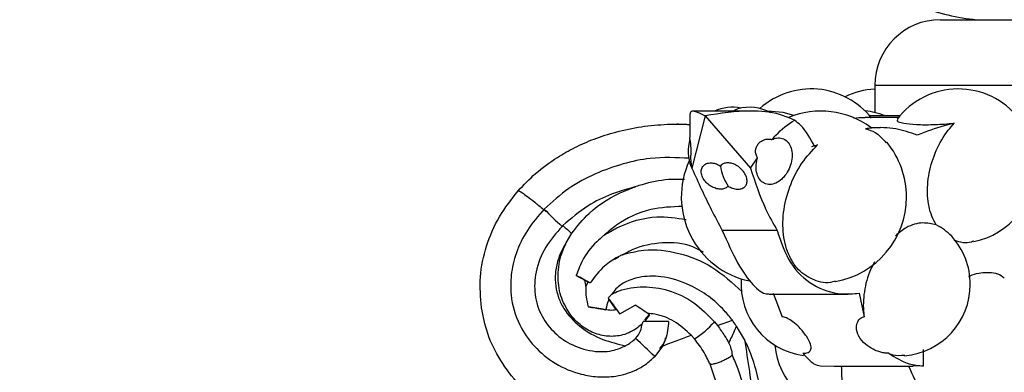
# Model space of a CAD drawing. Header units: millimetres. Extents: x 65 to 121, y 64 to 185.
# Tile 80 of 175: x 72.87 to 76.62, y 127.24 to 128.58. Entities that reach past the tile are written whole.
import ezdxf

# ---------------------------------------------------------------- set-up
doc = ezdxf.new("R2010")
doc.units = ezdxf.units.MM

msp = doc.modelspace()

# ---------------------------------------------------------------- linework, layer by layer
at = {"color": 7, "linetype": 'Continuous', "lineweight": 25}
for p, q in [((76.37689, 128.57587), (77.07489, 128.57587)), ((76.12689, 128.32587), (76.12689, 128.22299)), ((75.42352, 128.2182), (75.42352, 128.12862)), ((75.4818, 128.21086), (75.43104, 128.01121)), ((75.65335, 128.2287), (75.43124, 128.2287)), ((75.4818, 128.21086), (75.6542, 128.01121)), ((76.21635, 128.2036), (76.09075, 128.2036)), ((76.22167, 128.21), (76.10798, 128.21)), ((75.37979, 128.17901), (75.37366, 128.17901)), ((76.1486, 128.16531), (76.11008, 128.16531)), ((75.42358, 128.12043), (75.42358, 128.12862)), ((75.88755, 128.09359), (75.90953, 128.09979)), ((75.90953, 128.09979), (75.89808, 128.09359)), ((75.43104, 128.01121), (75.42727, 128.05104)), ((75.6542, 128.01121), (75.6811, 128.05104)), ((74.94036, 127.79322), (74.93733, 127.79018)), ((74.95327, 127.72799), (74.97415, 127.7642)), ((75.75565, 127.77481), (75.54676, 127.77481)), ((75.08129, 127.74193), (75.0864, 127.74657)), ((75.02294, 127.58598), (75.02756, 127.56035)), ((75.03722, 127.57832), (75.02294, 127.58598)), ((75.72453, 127.53291), (76.02524, 127.53291)), ((75.74035, 127.53604), (75.77521, 127.4469)), ((76.06743, 127.53604), (76.08675, 127.4469)), ((75.14363, 127.47467), (75.1158, 127.513)), ((75.15753, 127.4575), (75.21544, 127.49084)), ((75.27006, 127.45434), (75.25076, 127.42915)), ((75.25267, 127.43512), (75.26948, 127.45495)), ((75.34239, 127.42915), (75.24659, 127.42915)), ((75.51741, 127.42364), (75.51615, 127.4253)), ((75.51713, 127.42744), (75.52883, 127.41295)), ((75.52883, 127.41295), (75.58516, 127.43334)), ((75.44067, 127.363), (75.42853, 127.37666)), ((75.63123, 127.35973), (75.60124, 127.41073)), ((75.44161, 127.36451), (75.4427, 127.36356)), ((75.3189, 127.33533), (75.28977, 127.29624)), ((76.3118, 127.25959), (76.31175, 127.32247)), ((75.92006, 127.25959), (75.97261, 127.25943)), ((75.97261, 127.25939), (76.27298, 127.25939)), ((76.3118, 127.25959), (76.27298, 127.25943))]:
    msp.add_line(p, q, dxfattribs=at)
at = {"color": 1, "linetype": 'Continuous', "lineweight": 25}
msp.add_line((77.29023, 128.32587), (76.12689, 128.32587), dxfattribs=at)
at = {"color": 7, "linetype": 'Continuous', "lineweight": 25, "flags": 128}
for points in [[(75.58888, 128.2287), (75.59906, 128.23462), (75.606, 128.23711)], [(75.81934, 128.21206), (75.77837, 128.22263), (75.71864, 128.22836)]]:
    msp.add_lwpolyline(points, dxfattribs=at)
at = {"color": 7, "linetype": 'Continuous', "lineweight": 25}
for centre, radius, start, end in [((76.60119, 129.43921), 0.8677, 249.62577, 264.25877), ((76.37689, 128.32587), 0.25, 90, 180), ((75.88515, 128.01954), 0.29314, 38.44548, 131.75457), ((76.14253, 128.01954), 0.29314, 93.05723, 116.04063), ((76.4445, 128.01954), 0.29314, 38.14437, 142.60247), ((75.58467, 128.07558), 0.16744, 78.7314, 113.86906), ((75.65011, 128.07558), 0.16744, 61.21251, 105.27133), ((75.92121, 127.90197), 0.32639, 54.21397, 111.92565), ((76.0577, 127.92686), 0.3041, 68.6009, 83.90757), ((75.58467, 128.07558), 0.16744, 164.05427, 200.69972), ((75.92121, 127.90197), 0.32639, 0, 39.59202), ((75.71748, 127.90197), 0.32639, 155.17022, 258.05154), ((75.73342, 128.05043), 0.19629, 189.00841, 213.14346), ((76.4445, 128.01954), 0.29314, 281.66769, 0), ((75.92121, 127.90197), 0.32639, 279.74368, 0), ((76.24488, 127.57631), 0.24826, 45.29873, 62.18466), ((76.21792, 127.56979), 0.27224, 0, 42.22968), ((74.12005, 125.94179), 1.87663, 60.49667, 62.32364), ((75.8907, 127.56979), 0.27224, 175.59438, 262.59876), ((76.21792, 127.56979), 0.27224, 274.77999, 0), ((74.12469, 126.74305), 1.25587, 34.67304, 38.09049), ((74.70346, 126.66476), 0.97187, 54.33602, 58.21069), ((74.31439, 123.1496), 4.39507, 79.6782, 80.53706), ((75.27007, 127.45437), 0.0000295, 256.56102, 338.5446), ((75.28411, 127.62632), 0.30635, 300.73466, 319.51944), ((69.79948, 121.50456), 7.9804, 46.53018, 47.246368), ((76.0225, 127.36297), 0.27686, 185.01948, 266.62311), ((76.46836, 127.36297), 0.27686, 267.62179, 0)]:
    msp.add_arc(centre, radius, start, end, dxfattribs=at)
at = {"color": 1, "linetype": 'Continuous', "lineweight": 25}
msp.add_arc((75.74517, 128.6839), 1.20472, 223.40662, 227.88945, dxfattribs=at)
at = {"color": 7, "linetype": 'Continuous', "lineweight": 25}
for points, knots in [([(75.4254, 128.2182), (75.42595, 128.22293), (75.42746, 128.2361), (75.46057, 128.22072), (75.4818, 128.21086)], [0, 0, 0, 0, 0.3589018, 1, 1, 1, 1]), ([(75.82166, 128.19379), (75.80307, 128.20179), (75.75277, 128.22344), (75.63861, 128.23419), (75.53991, 128.21951), (75.4818, 128.21086)], [0, 0, 0, 0, 0.1941747, 0.525537, 1, 1, 1, 1]), ([(76.09075, 128.2031), (76.08826, 128.20327), (76.08019, 128.20383), (76.06097, 128.20203), (76.04766, 128.20078)], [0, 0, 0, 0, 0.3073145, 1, 1, 1, 1]), ([(74.77032, 127.92541), (74.79176, 127.94788), (74.83711, 127.9954), (74.9111, 128.04889), (74.98662, 128.09169), (75.06096, 128.12425), (75.17721, 128.16189), (75.29467, 128.17834), (75.38937, 128.17987), (75.41768, 128.17764), (75.42352, 128.17718)], [0, 0, 0, 0, 0.1285844, 0.271953, 0.3763791, 0.4882378, 0.607817, 0.8822474, 0.9757262, 1, 1, 1, 1]), ([(75.73577, 128.12043), (75.74081, 128.12594), (75.76692, 128.15449), (75.7964, 128.17951), (75.8211, 128.19348), (75.82166, 128.19379)], [0, 0, 0, 0, 0.1897645, 0.9819078, 1, 1, 1, 1]), ([(75.89808, 128.09359), (75.88235, 128.12341), (75.86135, 128.16321), (75.82961, 128.18766), (75.82166, 128.19379)], [0, 0, 0, 0, 0.7493766, 1, 1, 1, 1]), ([(76.28871, 128.13741), (76.26176, 128.14668), (76.20704, 128.16551), (76.13887, 128.16692), (76.09974, 128.16221), (76.09182, 128.16126)], [0, 0, 0, 0, 0.43630018, 0.88585337, 1, 1, 1, 1]), ([(76.09182, 128.16126), (76.10013, 128.16325), (76.111, 128.16587), (76.11025, 128.16483), (76.11007, 128.16459)], [0, 0, 0, 0, 0.7641883, 1, 1, 1, 1]), ([(76.09182, 128.16126), (76.10448, 128.15753), (76.13501, 128.14855), (76.15748, 128.1232), (76.17063, 128.10836)], [0, 0, 0, 0, 0.4146704, 1, 1, 1, 1]), ([(76.21424, 128.19583), (76.21258, 128.19435), (76.20808, 128.19034), (76.23297, 128.18224), (76.28163, 128.17668), (76.34656, 128.17641), (76.3983, 128.17968), (76.4257, 128.18208), (76.42942, 128.1824)], [0, 0, 0, 0, 0.13414848, 0.36175163, 0.57529662, 0.77527028, 0.96941157, 1, 1, 1, 1]), ([(76.42942, 128.1824), (76.41667, 128.17925), (76.37001, 128.16775), (76.32292, 128.15018), (76.28871, 128.13741)], [0, 0, 0, 0, 0.2734798, 1, 1, 1, 1]), ([(76.36072, 127.79588), (76.35482, 127.80672), (76.33768, 127.83819), (76.32446, 127.90511), (76.33035, 127.99279), (76.35815, 128.08049), (76.39509, 128.1439), (76.42166, 128.1737), (76.42942, 128.1824)], [0, 0, 0, 0, 0.1063186, 0.3087341, 0.5111509, 0.7113109, 0.9156971, 1, 1, 1, 1]), ([(75.73577, 128.12043), (75.74162, 128.1227), (75.7552, 128.12799), (75.77586, 128.12631), (75.79463, 128.11504), (75.80765, 128.09489), (75.81348, 128.06842), (75.81153, 128.03861), (75.80209, 128.0088), (75.78817, 127.98559), (75.77096, 127.96682), (75.75122, 127.95343), (75.72778, 127.94776), (75.70614, 127.95236), (75.68881, 127.96673), (75.67779, 127.98918), (75.67434, 128.01703), (75.67742, 128.03859), (75.68071, 128.04971), (75.6811, 128.05104)], [0, 0, 0, 0, 0.0491145, 0.1139722, 0.1787783, 0.2433442, 0.3075979, 0.371597, 0.4355199, 0.499573, 0.5395334, 0.6043168, 0.6690979, 0.7339575, 0.7987002, 0.8631665, 0.927332, 0.9912922, 1, 1, 1, 1]), ([(75.42727, 128.05104), (75.42747, 128.05392), (75.42797, 128.06118), (75.4283, 128.07447), (75.42802, 128.08884), (75.42724, 128.10145), (75.4264, 128.10958), (75.4254, 128.11697), (75.42439, 128.12235), (75.42399, 128.12176), (75.42381, 128.12148)], [0, 0, 0, 0, 0.091516, 0.2308228, 0.3556316, 0.4792151, 0.61209, 0.6651623, 0.8474112, 1, 1, 1, 1]), ([(75.6811, 128.05104), (75.67945, 128.05392), (75.67528, 128.06118), (75.67283, 128.07447), (75.67494, 128.08883), (75.68117, 128.10146), (75.68881, 128.10957), (75.69922, 128.117), (75.71265, 128.12228), (75.72665, 128.12264), (75.73411, 128.12083), (75.73577, 128.12043)], [0, 0, 0, 0, 0.0846263, 0.2134511, 0.3288674, 0.4431538, 0.5660279, 0.6151104, 0.783639, 0.9517962, 1, 1, 1, 1]), ([(75.97613, 127.58186), (75.97333, 127.58085), (75.94544, 127.57076), (75.89412, 127.58322), (75.84047, 127.61681), (75.80089, 127.67304), (75.77716, 127.74548), (75.77573, 127.84218), (75.80011, 127.94149), (75.84581, 128.03316), (75.88863, 128.07793), (75.90953, 128.09979)], [0, 0, 0, 0, 0.0146673, 0.1455816, 0.276348, 0.3588492, 0.4882963, 0.6177516, 0.7470667, 0.8765075, 1, 1, 1, 1]), ([(69.79435, 128.07596), (69.81571, 128.05034), (69.87982, 127.97346), (69.96415, 127.82954), (70.05674, 127.65353), (70.17532, 127.41614), (70.32756, 127.12095), (70.52114, 126.78758), (70.73076, 126.48041), (70.9488, 126.2083), (71.18239, 125.96222), (71.42766, 125.74177), (71.6896, 125.54206), (71.96612, 125.36395), (72.25542, 125.20828), (72.55546, 125.07612), (72.8132, 124.98659), (73.02293, 124.92811), (73.18193, 124.89102), (73.39599, 124.85079), (73.6382, 124.82235), (73.9078, 124.81201), (74.0682, 124.82131), (74.14839, 124.82597)], [0, 0, 0, 0, 0.01718807, 0.05157855, 0.08590321, 0.12021854, 0.18885916, 0.25752427, 0.31887845, 0.38021678, 0.43680682, 0.49339753, 0.54997641, 0.60655802, 0.66312555, 0.71969184, 0.77608404, 0.80426329, 0.83244273, 0.86062259, 0.91702801, 0.95851592, 1, 1, 1, 1]), ([(75.42185, 128.04905), (75.37212, 128.05132), (75.28693, 128.05521), (75.16699, 128.02907), (75.06223, 127.9922), (74.95881, 127.93688), (74.90003, 127.88342), (74.86994, 127.85605)], [0, 0, 0, 0, 0.2464374, 0.422086, 0.6062026, 0.7983855, 1, 1, 1, 1]), ([(75.43104, 128.01121), (75.45566, 127.9573), (75.49416, 127.87299), (75.53282, 127.80083), (75.54676, 127.77481)], [0, 0, 0, 0, 0.6393739, 1, 1, 1, 1]), ([(75.56907, 127.94311), (75.56581, 127.94015), (75.5593, 127.93423), (75.54409, 127.93105), (75.52688, 127.93273), (75.50913, 127.93927), (75.49252, 127.95005), (75.47855, 127.96448), (75.46903, 127.98145), (75.46568, 127.99909), (75.46938, 128.01486), (75.47954, 128.02631), (75.49429, 128.03202), (75.51131, 128.0318), (75.52696, 128.0271), (75.53595, 128.02181), (75.53955, 128.01969)], [0, 0, 0, 0, 0.0701877, 0.1405129, 0.2096974, 0.2783868, 0.349052, 0.4233804, 0.5017333, 0.5828028, 0.6638653, 0.7419532, 0.8155721, 0.8854907, 0.9540545, 1, 1, 1, 1]), ([(75.56907, 127.94311), (75.57478, 127.94015), (75.58621, 127.93423), (75.60413, 127.93105), (75.61991, 127.93273), (75.63217, 127.93927), (75.63988, 127.95005), (75.64221, 127.96447), (75.63844, 127.98145), (75.62843, 127.99909), (75.61317, 128.01486), (75.59483, 128.02631), (75.57606, 128.03202), (75.5592, 128.0318), (75.54686, 128.0271), (75.54164, 128.02181), (75.53955, 128.01969)], [0, 0, 0, 0, 0.0701864, 0.1405136, 0.209696, 0.2783857, 0.3490508, 0.423381, 0.5017327, 0.5828019, 0.6638637, 0.7419553, 0.8155684, 0.88549, 0.9540513, 1, 1, 1, 1]), ([(75.6542, 128.01121), (75.67197, 127.9573), (75.69975, 127.87299), (75.74083, 127.80083), (75.75565, 127.77481)], [0, 0, 0, 0, 0.6393739, 1, 1, 1, 1]), ([(74.13432, 124.93385), (74.10539, 124.93149), (74.01019, 124.92373), (73.88137, 124.92178), (73.71548, 124.92812), (73.55013, 124.94374), (73.38634, 124.97068), (73.22422, 125.00566), (73.0639, 125.04845), (72.90651, 125.10106), (72.75166, 125.16053), (72.62986, 125.21348), (72.48058, 125.28604), (72.33433, 125.36485), (72.19243, 125.45144), (72.05409, 125.54361), (71.94634, 125.62178), (71.81561, 125.72474), (71.68889, 125.83282), (71.56794, 125.94745), (71.45162, 126.06676), (71.34001, 126.19063), (71.23506, 126.32021), (71.1354, 126.45379), (71.06002, 126.5638), (70.97162, 126.70494), (70.88901, 126.84954), (70.81517, 126.9986), (70.74876, 127.15081), (70.69092, 127.30639), (70.64394, 127.47788), (70.62252, 127.62091), (70.61869, 127.72783), (70.62733, 127.81754), (70.64882, 127.90794), (70.68244, 127.96218), (70.70112, 127.99233)], [0, 0, 0, 0, 0.016775, 0.0551895, 0.0743857, 0.112796, 0.1512035, 0.1703988, 0.2088034, 0.2472065, 0.2664012, 0.3048025, 0.323997, 0.3623973, 0.4007964, 0.419991, 0.4583903, 0.4775848, 0.515984, 0.5543834, 0.5735779, 0.6119775, 0.6503778, 0.6695723, 0.7079732, 0.7271679, 0.7655698, 0.803975, 0.8231707, 0.8615886, 0.9000284, 0.9262199, 0.9457877, 0.9624863, 0.9791485, 1, 1, 1, 1]), ([(75.21849, 127.94126), (75.18729, 127.93251), (75.12412, 127.91478), (75.02759, 127.868), (74.97133, 127.81977), (74.94037, 127.79322)], [0, 0, 0, 0, 0.3050202, 0.6174714, 1, 1, 1, 1]), ([(74.97401, 127.76399), (74.99491, 127.7904), (75.04945, 127.85931), (75.14038, 127.91271), (75.20473, 127.93623), (75.21849, 127.94126)], [0, 0, 0, 0, 0.3281947, 0.8563535, 1, 1, 1, 1]), ([(75.40379, 127.96876), (75.38327, 127.96901), (75.32855, 127.96967), (75.26586, 127.95694), (75.2262, 127.94381), (75.21849, 127.94126)], [0, 0, 0, 0, 0.32588664, 0.8689387, 1, 1, 1, 1]), ([(70.78086, 127.93199), (70.76632, 127.90748), (70.72843, 127.84364), (70.71551, 127.71876), (70.7257, 127.57685), (70.77083, 127.37022), (70.86647, 127.10898), (70.99664, 126.85345), (71.1451, 126.60853), (71.31133, 126.37455), (71.53623, 126.11363), (71.78427, 125.87487), (72.00823, 125.69597), (72.24364, 125.53354), (72.48999, 125.38784), (72.8009, 125.24284), (73.12492, 125.12935), (73.45743, 125.0561), (73.71331, 125.02112), (73.8559, 125.02635), (73.88623, 125.02746)], [0, 0, 0, 0, 0.0183978, 0.0479209, 0.078931, 0.1100276, 0.1828597, 0.2555458, 0.2918379, 0.3644899, 0.4371357, 0.5097796, 0.5824209, 0.6187113, 0.6913535, 0.7640031, 0.8366615, 0.9093371, 0.9807134, 1, 1, 1, 1]), ([(74.63074, 127.48119), (74.62772, 127.52017), (74.62164, 127.59854), (74.64691, 127.71658), (74.69485, 127.82903), (74.74514, 127.89325), (74.77032, 127.9254)], [0, 0, 0, 0, 0.2472506, 0.4971467, 0.7482572, 1, 1, 1, 1]), ([(74.77032, 127.92541), (74.77365, 127.92461), (74.78024, 127.92303), (74.8185, 127.8944), (74.85722, 127.86318), (74.87411, 127.84922), (74.87763, 127.84631)], [0, 0, 0, 0, 0.3990703, 0.788265, 0.9558958, 1, 1, 1, 1]), ([(75.3959, 127.86584), (75.35517, 127.86438), (75.2663, 127.86122), (75.16506, 127.81393), (75.11382, 127.7705), (75.09909, 127.75801)], [0, 0, 0, 0, 0.3761753, 0.8206934, 1, 1, 1, 1]), ([(74.86995, 127.85605), (74.84714, 127.82977), (74.80357, 127.77956), (74.76136, 127.69305), (74.74176, 127.60903), (74.74079, 127.51512), (74.76836, 127.41937), (74.8296, 127.33069), (74.91064, 127.26473), (74.9957, 127.22913), (75.07489, 127.21624), (75.14559, 127.21879), (75.20754, 127.23708), (75.25692, 127.26476), (75.27869, 127.28543), (75.28993, 127.2961)], [0, 0, 0, 0, 0.0954398, 0.1823535, 0.2621028, 0.3314404, 0.43929, 0.5301536, 0.6241043, 0.7232424, 0.7805436, 0.8450862, 0.917742, 0.9575321, 1, 1, 1, 1]), ([(75.09909, 127.75801), (75.11449, 127.76703), (75.17524, 127.80259), (75.28274, 127.83538), (75.37218, 127.82218), (75.40918, 127.81671)], [0, 0, 0, 0, 0.1660119, 0.6549429, 1, 1, 1, 1]), ([(74.93733, 127.79018), (74.91523, 127.76479), (74.8709, 127.71389), (74.83472, 127.62285), (74.82984, 127.53037), (74.85615, 127.44837), (74.90787, 127.38196), (74.97831, 127.33409), (75.05774, 127.31158), (75.12884, 127.31453), (75.1654, 127.33025), (75.17969, 127.33639)], [0, 0, 0, 0, 0.13500694, 0.27068791, 0.38636632, 0.50251254, 0.6097029, 0.71988428, 0.84043177, 0.93764376, 1, 1, 1, 1]), ([(74.94037, 127.79322), (74.94076, 127.79288), (74.9516, 127.78355), (74.96302, 127.77359), (74.97401, 127.76399)], [0, 0, 0, 0, 0.036813, 1, 1, 1, 1]), ([(76.36072, 127.79588), (76.34409, 127.79962), (76.30807, 127.80772), (76.25236, 127.79322), (76.21885, 127.76597), (76.20527, 127.75492)], [0, 0, 0, 0, 0.3376464, 0.7315958, 1, 1, 1, 1]), ([(75.09909, 127.75801), (75.09909, 127.75801), (75.0991, 127.758), (75.09881, 127.75772), (75.0973, 127.75646), (75.0904, 127.75077), (75.06056, 127.72474), (75.01861, 127.67744), (74.99972, 127.62568), (74.9917, 127.60371)], [0, 0, 0, 0, 0.0024339, 0.0107647, 0.0235886, 0.0550502, 0.1739628, 0.6492647, 1, 1, 1, 1]), ([(75.54676, 127.77481), (75.56631, 127.73108), (75.6054, 127.64365), (75.66431, 127.56234), (75.70399, 127.53162), (75.72156, 127.53424), (75.72451, 127.53468)], [0, 0, 0, 0, 0.31089825, 0.62169064, 0.93653677, 1, 1, 1, 1]), ([(75.75565, 127.77481), (75.77035, 127.73116), (75.79974, 127.64387), (75.88936, 127.56145), (75.98314, 127.52937), (76.04521, 127.53428), (76.06743, 127.53604)], [0, 0, 0, 0, 0.2795339, 0.5589754, 0.8420603, 1, 1, 1, 1]), ([(74.95334, 127.72819), (74.95038, 127.72344), (74.93758, 127.7029), (74.92125, 127.6647), (74.91062, 127.61333), (74.91178, 127.56435), (74.92289, 127.51861), (74.94967, 127.46375), (75.00491, 127.40473), (75.08819, 127.35764), (75.15039, 127.34319), (75.17968, 127.33638)], [0, 0, 0, 0, 0.0307754, 0.1329779, 0.2262143, 0.3170732, 0.3997853, 0.4829796, 0.6500671, 0.8352058, 1, 1, 1, 1]), ([(75.2421, 127.42017), (75.23677, 127.41534), (75.21549, 127.39609), (75.17166, 127.37477), (75.11219, 127.3697), (75.05541, 127.38339), (75.00224, 127.41569), (74.95701, 127.46722), (74.92619, 127.53591), (74.91866, 127.61652), (74.93243, 127.68223), (74.94874, 127.71802), (74.95345, 127.72836)], [0, 0, 0, 0, 0.0360808, 0.1437783, 0.2365728, 0.3305456, 0.4319595, 0.5437353, 0.6694004, 0.8029227, 0.9430905, 1, 1, 1, 1]), ([(75.47544, 127.69225), (75.46202, 127.69956), (75.41456, 127.72538), (75.31892, 127.73281), (75.22768, 127.71425), (75.1806, 127.68946), (75.16782, 127.68273)], [0, 0, 0, 0, 0.1423438, 0.50316, 0.8650666, 1, 1, 1, 1]), ([(76.50343, 127.73411), (76.50046, 127.73293), (76.47581, 127.72316), (76.45025, 127.72966), (76.42975, 127.73723), (76.42846, 127.73771)], [0, 0, 0, 0, 0.1138426, 0.9443265, 1, 1, 1, 1]), ([(75.16782, 127.68273), (75.16782, 127.68272), (75.16782, 127.68271), (75.1675, 127.68255), (75.16611, 127.68186), (75.16069, 127.67925), (75.1374, 127.66731), (75.09099, 127.6377), (75.06132, 127.59795), (75.04424, 127.57508)], [0, 0, 0, 0, 0.0025951, 0.011497, 0.0249804, 0.0510959, 0.1435265, 0.5070782, 1, 1, 1, 1]), ([(75.16782, 127.68273), (75.19466, 127.6897), (75.26483, 127.70793), (75.38426, 127.6926), (75.51582, 127.64049), (75.58568, 127.57521), (75.62205, 127.54122)], [0, 0, 0, 0, 0.165292, 0.4321007, 0.7043364, 1, 1, 1, 1]), ([(74.15767, 124.7264), (74.12788, 124.72423), (74.03181, 124.71726), (73.86907, 124.71405), (73.67009, 124.72161), (73.472, 124.74075), (73.27536, 124.77061), (73.08064, 124.81083), (72.92033, 124.85263), (72.76176, 124.90038), (72.60498, 124.95396), (72.42012, 125.02728), (72.23887, 125.10933), (72.06157, 125.19981), (71.88856, 125.29851), (71.74826, 125.38744), (71.61115, 125.48129), (71.47731, 125.58001), (71.32234, 125.706), (71.17351, 125.83938), (71.03098, 125.97965), (70.89513, 126.12651), (70.78785, 126.25416), (70.68497, 126.3853), (70.5864, 126.51974), (70.4748, 126.68565), (70.36963, 126.85555), (70.27033, 127.02873), (70.17551, 127.20417), (70.06808, 127.41371), (69.99152, 127.56418), (69.94503, 127.65555)], [0, 0, 0, 0, 0.0163583, 0.0527356, 0.0891115, 0.1254859, 0.1618589, 0.198231, 0.2346025, 0.2527838, 0.2891543, 0.3255245, 0.3618945, 0.3982642, 0.4346339, 0.4710039, 0.4891851, 0.5255555, 0.561926, 0.5982967, 0.6346675, 0.6710385, 0.7074092, 0.7255904, 0.7619596, 0.7983276, 0.8346944, 0.8710594, 0.9074225, 0.9437842, 1, 1, 1, 1]), ([(75.13633, 127.66432), (75.13694, 127.66485), (75.14185, 127.66908), (75.14805, 127.67129), (75.15347, 127.67323)], [0, 0, 0, 0, 0.12538456, 1, 1, 1, 1]), ([(76.12544, 127.65579), (76.12025, 127.64588), (76.10169, 127.61044), (76.08415, 127.5416), (76.08199, 127.48089), (76.08618, 127.45094), (76.08675, 127.4469)], [0, 0, 0, 0, 0.1525846, 0.5456842, 0.9387999, 1, 1, 1, 1]), ([(74.9917, 127.60371), (74.9942, 127.60234), (75.00229, 127.59793), (75.01303, 127.59197), (75.02129, 127.58723), (75.02313, 127.586), (75.02295, 127.58598), (75.02294, 127.58598)], [0, 0, 0, 0, 0.1456203, 0.4701158, 0.7269711, 0.985047, 1, 1, 1, 1]), ([(75.58516, 127.43334), (75.57515, 127.44581), (75.53143, 127.50027), (75.44135, 127.5667), (75.32493, 127.60233), (75.23781, 127.60145), (75.17767, 127.58136), (75.14359, 127.55592), (75.13057, 127.53818), (75.12682, 127.53306)], [0, 0, 0, 0, 0.0900679, 0.3933751, 0.6118089, 0.766166, 0.8762563, 0.9642825, 1, 1, 1, 1]), ([(76.48418, 127.59923), (76.48605, 127.60025), (76.50943, 127.61291), (76.55485, 127.61767), (76.60028, 127.6122), (76.61744, 127.59505), (76.61923, 127.59326)], [0, 0, 0, 0, 0.0394193, 0.4932788, 0.9472464, 1, 1, 1, 1]), ([(75.02756, 127.56035), (75.0301, 127.56538), (75.03317, 127.57145), (75.03662, 127.57731), (75.03722, 127.57832)], [0, 0, 0, 0, 0.8277829, 1, 1, 1, 1]), ([(75.04424, 127.57508), (75.04322, 127.57558), (75.0397, 127.57732), (75.03763, 127.57826), (75.03727, 127.57831), (75.03722, 127.57832)], [0, 0, 0, 0, 0.2574513, 0.8918176, 1, 1, 1, 1]), ([(75.02756, 127.56035), (75.02761, 127.56018), (75.02775, 127.55977), (75.02769, 127.55536), (75.02757, 127.54351), (75.02861, 127.51907), (75.03386, 127.49763), (75.03698, 127.48486)], [0, 0, 0, 0, 0.0576484, 0.1417254, 0.2814208, 0.5721443, 1, 1, 1, 1]), ([(75.11311, 127.5178), (75.11559, 127.52076), (75.1197, 127.52564), (75.12431, 127.53039), (75.12645, 127.53257), (75.12687, 127.53306), (75.12682, 127.53306), (75.12682, 127.53306)], [0, 0, 0, 0, 0.416787, 0.6883571, 0.8543271, 0.9888611, 1, 1, 1, 1]), ([(75.12682, 127.53306), (75.13588, 127.53727), (75.17314, 127.55457), (75.24734, 127.56494), (75.34615, 127.55063), (75.44188, 127.50484), (75.49211, 127.45317), (75.51713, 127.42744)], [0, 0, 0, 0, 0.069003, 0.2837113, 0.5047617, 0.7533553, 1, 1, 1, 1]), ([(75.1158, 127.513), (75.11508, 127.51135), (75.10979, 127.49929), (75.10676, 127.48642), (75.10415, 127.4753)], [0, 0, 0, 0, 0.1360438, 1, 1, 1, 1]), ([(75.1158, 127.513), (75.11574, 127.5133), (75.11565, 127.51382), (75.11385, 127.51664), (75.11311, 127.5178)], [0, 0, 0, 0, 0.588784, 1, 1, 1, 1]), ([(75.27272, 126.98572), (75.25988, 126.98568), (75.23361, 126.98561), (75.19648, 126.98843), (75.15897, 126.99315), (75.11932, 127.00033), (75.05811, 127.01536), (74.96971, 127.0471), (74.86609, 127.10531), (74.77241, 127.18562), (74.70086, 127.27845), (74.65171, 127.37775), (74.63742, 127.44825), (74.63074, 127.48119)], [0, 0, 0, 0, 0.0427349, 0.0874839, 0.1240487, 0.1692582, 0.2228763, 0.3365809, 0.4864219, 0.6248654, 0.7553255, 0.8856779, 1, 1, 1, 1]), ([(75.03698, 127.48486), (75.04608, 127.48328), (75.06878, 127.47934), (75.08948, 127.47572), (75.10188, 127.47354)], [0, 0, 0, 0, 0.4007477, 1, 1, 1, 1]), ([(75.10188, 127.47354), (75.10296, 127.4743), (75.10428, 127.47523), (75.10417, 127.47529), (75.10415, 127.4753)], [0, 0, 0, 0, 0.8169495, 1, 1, 1, 1]), ([(75.10415, 127.4753), (75.10498, 127.47507), (75.11376, 127.47264), (75.12738, 127.47113), (75.13955, 127.47378), (75.14363, 127.47467)], [0, 0, 0, 0, 0.06454742, 0.6863164, 1, 1, 1, 1]), ([(75.14363, 127.47467), (75.1441, 127.47427), (75.14508, 127.47344), (75.15008, 127.46726), (75.15507, 127.46073), (75.15753, 127.4575)], [0, 0, 0, 0, 0.323243, 0.666255, 1, 1, 1, 1]), ([(75.42854, 127.37666), (75.40793, 127.39543), (75.3679, 127.43191), (75.30668, 127.45541), (75.27099, 127.45904), (75.2613, 127.46003)], [0, 0, 0, 0, 0.43587811, 0.846761, 1, 1, 1, 1]), ([(75.21695, 127.36441), (75.22447, 127.37367), (75.23785, 127.39014), (75.24081, 127.41102), (75.2421, 127.42017)], [0, 0, 0, 0, 0.562242, 1, 1, 1, 1]), ([(75.2421, 127.42017), (75.24222, 127.42029), (75.2425, 127.4206), (75.24413, 127.42362), (75.24572, 127.42721), (75.24659, 127.42915)], [0, 0, 0, 0, 0.2255261, 0.5807103, 1, 1, 1, 1]), ([(75.34239, 127.42915), (75.34061, 127.406), (75.33808, 127.3731), (75.32329, 127.34398), (75.31891, 127.33534)], [0, 0, 0, 0, 0.70338115, 1, 1, 1, 1]), ([(75.52883, 127.41295), (75.53818, 127.40007), (75.55441, 127.37771), (75.56668, 127.35578), (75.57188, 127.34649)], [0, 0, 0, 0, 0.5763712, 1, 1, 1, 1]), ([(75.60124, 127.41074), (75.60049, 127.41185), (75.59535, 127.41943), (75.58985, 127.42694), (75.58516, 127.43334)], [0, 0, 0, 0, 0.1462146, 1, 1, 1, 1]), ([(75.85356, 127.30769), (75.8542, 127.3077), (75.85965, 127.30776), (75.86877, 127.30901), (75.87927, 127.3138), (75.88581, 127.32399), (75.88341, 127.34325), (75.86848, 127.37197), (75.84437, 127.40288), (75.81847, 127.42669), (75.79698, 127.44033), (75.78278, 127.44555), (75.77618, 127.44673), (75.77521, 127.4469)], [0, 0, 0, 0, 0.0079317, 0.067969, 0.1289635, 0.2252605, 0.3636417, 0.5424667, 0.7225805, 0.8381932, 0.9227215, 0.9886872, 1, 1, 1, 1]), ([(76.18025, 127.30769), (76.1796, 127.3077), (76.17402, 127.30776), (76.1623, 127.30901), (76.14217, 127.3138), (76.11653, 127.32399), (76.08748, 127.34325), (76.06407, 127.37197), (76.05527, 127.40288), (76.05974, 127.42669), (76.07007, 127.44033), (76.08023, 127.44555), (76.08592, 127.44673), (76.08675, 127.4469)], [0, 0, 0, 0, 0.0079338, 0.0679666, 0.1289627, 0.2252602, 0.3636402, 0.5424661, 0.7225782, 0.8381919, 0.9227205, 0.9886877, 1, 1, 1, 1]), ([(75.3189, 127.33534), (75.3376, 127.34249), (75.37407, 127.35645), (75.41069, 127.37004), (75.42853, 127.37666)], [0, 0, 0, 0, 0.5125954, 1, 1, 1, 1]), ([(75.57188, 127.34649), (75.57458, 127.35228), (75.58431, 127.37311), (75.59414, 127.39496), (75.60124, 127.41074)], [0, 0, 0, 0, 0.2780574, 1, 1, 1, 1]), ([(74.10044, 125.15955), (74.07131, 125.1578), (73.97554, 125.15202), (73.81267, 125.15428), (73.6135, 125.17288), (73.41673, 125.20728), (73.22332, 125.25599), (72.97052, 125.33901), (72.72663, 125.44744), (72.49435, 125.57776), (72.32637, 125.68583), (72.11097, 125.84289), (71.90916, 126.01824), (71.72242, 126.20893), (71.59019, 126.35914), (71.45151, 126.53426), (71.32114, 126.72213), (71.2074, 126.91966), (71.12433, 127.10507), (71.08838, 127.25018), (71.08606, 127.33156), (71.08559, 127.34813)], [0, 0, 0, 0, 0.0218207, 0.0717528, 0.1216921, 0.1714406, 0.2211848, 0.2709263, 0.3705633, 0.4202986, 0.4700328, 0.5197657, 0.6193511, 0.6690814, 0.7188117, 0.7685418, 0.8356372, 0.8892575, 0.9385371, 0.9874862, 1, 1, 1, 1]), ([(71.18473, 127.34618), (71.18683, 127.31306), (71.19204, 127.23097), (71.23229, 127.10393), (71.32024, 126.91244), (71.45669, 126.69211), (71.64073, 126.44857), (71.83278, 126.23249), (72.04033, 126.03249), (72.26251, 125.85069), (72.49054, 125.69429), (72.72159, 125.56269), (72.94603, 125.45834), (73.17053, 125.37516), (73.43136, 125.30474), (73.65649, 125.26032), (73.80726, 125.26115), (73.84138, 125.26133)], [0, 0, 0, 0, 0.0278698, 0.0690991, 0.1104767, 0.2038673, 0.2841914, 0.3645266, 0.4442577, 0.5239827, 0.6034481, 0.6745461, 0.7456371, 0.8099288, 0.8742124, 0.9715414, 1, 1, 1, 1]), ([(75.17968, 127.33638), (75.17997, 127.33654), (75.19371, 127.34381), (75.20545, 127.35422), (75.21695, 127.36441)], [0, 0, 0, 0, 0.0212023, 1, 1, 1, 1]), ([(75.30947, 127.32642), (75.3179, 127.33608), (75.32857, 127.34832), (75.33075, 127.3639), (75.33121, 127.36718)], [0, 0, 0, 0, 0.7896169, 1, 1, 1, 1]), ([(75.49863, 127.26959), (75.49636, 127.27447), (75.48655, 127.29554), (75.46833, 127.32812), (75.4474, 127.35452), (75.44067, 127.363)], [0, 0, 0, 0, 0.1697795, 0.7329633, 1, 1, 1, 1]), ([(75.57188, 127.34648), (75.57496, 127.3395), (75.58141, 127.32482), (75.58327, 127.3087), (75.58424, 127.30026)], [0, 0, 0, 0, 0.476266, 1, 1, 1, 1]), ([(75.63121, 127.35974), (75.63762, 127.31938), (75.64472, 127.27474), (75.6557, 127.1999), (75.66556, 127.13141), (75.67513, 127.06726), (75.6802, 127.03322)], [0, 0, 0, 0, 0.3712333, 0.4106842, 0.687284, 1, 1, 1, 1]), ([(75.69495, 126.92283), (75.69504, 126.9237), (75.70093, 126.9775), (75.70454, 127.07448), (75.68693, 127.21317), (75.65838, 127.30468), (75.63513, 127.35183), (75.63122, 127.35974)], [0, 0, 0, 0, 0.00586052, 0.36306639, 0.64735986, 0.94083372, 1, 1, 1, 1]), ([(75.49871, 127.26937), (75.49872, 127.26934), (75.49888, 127.26894), (75.49988, 127.26758), (75.5039, 127.26647), (75.51306, 127.26746), (75.52495, 127.27052), (75.53885, 127.2754), (75.55397, 127.28188), (75.56896, 127.28959), (75.57898, 127.29595), (75.58307, 127.2993), (75.58424, 127.30026)], [0, 0, 0, 0, 0.00262674, 0.04850874, 0.18795319, 0.31433637, 0.4327872, 0.54913399, 0.66942988, 0.79929404, 0.94242319, 1, 1, 1, 1]), ([(75.58424, 127.30026), (75.59191, 127.28312), (75.61269, 127.23663), (75.63688, 127.14457), (75.64038, 127.06923), (75.64237, 127.02631)], [0, 0, 0, 0, 0.200917, 0.5447513, 1, 1, 1, 1]), ([(75.85356, 127.30769), (75.86803, 127.29188), (75.89169, 127.26603), (75.91213, 127.26139), (75.92006, 127.25959)], [0, 0, 0, 0, 0.6117075, 1, 1, 1, 1]), ([(76.18025, 127.30769), (76.18517, 127.30577), (76.20403, 127.29838), (76.22521, 127.30001), (76.24085, 127.30123)], [0, 0, 0, 0, 0.2609808, 1, 1, 1, 1]), ([(76.18025, 127.30769), (76.20514, 127.29188), (76.24584, 127.26603), (76.29335, 127.26139), (76.3118, 127.25959)], [0, 0, 0, 0, 0.6117097, 1, 1, 1, 1]), ([(75.49775, 127.27156), (75.51228, 127.23144), (75.54165, 127.15038), (75.54472, 127.06257), (75.54627, 127.01822)], [0, 0, 0, 0, 0.49498318, 1, 1, 1, 1]), ([(75.49871, 127.26937), (75.4987, 127.26939), (75.49867, 127.26946), (75.49865, 127.26954), (75.49863, 127.26959)], [0, 0, 0, 0, 0.299207, 1, 1, 1, 1]), ([(75.99955, 127.25949), (76.0005, 127.23379), (76.00221, 127.1879), (75.99967, 127.14675), (75.99191, 127.12792), (75.98653, 127.12263), (75.98487, 127.121)], [0, 0, 0, 0, 0.4437882, 0.7924356, 0.9360312, 1, 1, 1, 1]), ([(76.25563, 127.25949), (76.2666, 127.23379), (76.28618, 127.1879), (76.32752, 127.14675), (76.35743, 127.12792), (76.36973, 127.12263), (76.37352, 127.121)], [0, 0, 0, 0, 0.44378953, 0.79243753, 0.93602988, 1, 1, 1, 1])]:
    msp.add_open_spline(points, degree=3, knots=knots, dxfattribs=at)

doc.saveas('drawing.dxf')
